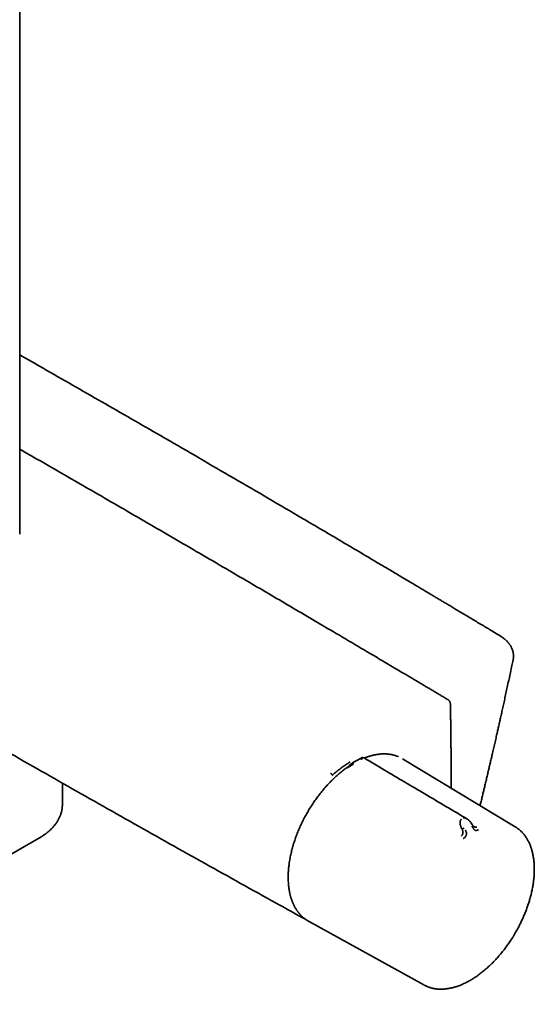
# Model space of a CAD drawing. Header units: millimetres. Extents: x 8 to 1763, y 12 to 2805.
# Tile 3 of 28: x 1595 to 1720, y 294 to 533. Entities that reach past the tile are written whole.
import ezdxf

# ---------------------------------------------------------------- set-up
doc = ezdxf.new("R2010")
doc.units = ezdxf.units.MM

msp = doc.modelspace()

# ---------------------------------------------------------------- linework, layer by layer
at = {"color": 7, "linetype": 'Continuous', "lineweight": 35}
for p, q in [((1595.2, 408.28), (1595.2, 796.23)), ((1676.85, 353.4), (1676.91, 353.43)), ((1676.89, 353.42), (1676.85, 353.4)), ((1677.82, 353.93), (1676.92, 353.42)), ((1715.33, 337.35), (1687.99, 353.83)), ((1675.8, 352.76), (1675.89, 352.81)), ((1675.86, 352.81), (1675.83, 352.79)), ((1605.55, 342.73), (1605.55, 347.93)), ((1702.34, 336.97), (1702.44, 336.78)), ((1715.34, 337.34), (1715.33, 337.35)), ((1530.12, 294.33), (1600.01, 334.67)), ((1663.75, 315.33), (1663.73, 315.34)), ((1665.24, 314.45), (1665.25, 314.45)), ((1665.25, 314.45), (1693.19, 299.01)), ((1693.19, 299.01), (1693.23, 298.99))]:
    msp.add_line(p, q, dxfattribs=at)
for points, knots in [([(1711.76, 383.55), (1711.33, 383.81), (1710.48, 384.33), (1709.22, 385.09), (1708, 385.82), (1706.81, 386.53), (1705.66, 387.22), (1704.55, 387.89), (1703.44, 388.55), (1702.34, 389.21), (1701.25, 389.86), (1700.21, 390.48), (1699.22, 391.08), (1698.27, 391.64), (1697.37, 392.18), (1696.51, 392.69), (1695.71, 393.17), (1694.95, 393.63), (1694.28, 394.02), (1693.7, 394.37), (1693.19, 394.67), (1692.7, 394.96), (1692.22, 395.25), (1691.06, 395.94), (1689.21, 397.04), (1686.67, 398.55), (1684.09, 400.08), (1679.25, 402.95), (1672.15, 407.15), (1660.35, 414.09), (1646.08, 422.43), (1630.19, 431.65), (1615.12, 440.32), (1603.74, 446.83), (1597.1, 450.6), (1595.2, 451.68)], [0, 0, 0, 0, 0.011099, 0.022018, 0.032589, 0.042825, 0.052729, 0.062298, 0.071534, 0.081309, 0.09068, 0.099647, 0.108211, 0.116371, 0.124127, 0.13148, 0.138429, 0.144975, 0.151117, 0.15566, 0.159953, 0.164133, 0.168326, 0.172532, 0.194064, 0.215926, 0.238116, 0.260577, 0.340891, 0.421206, 0.564624, 0.708042, 0.82973, 0.951418, 1, 1, 1, 1]), ([(1699.01, 368.16), (1698.69, 368.36), (1698.05, 368.73), (1697.12, 369.29), (1696.23, 369.82), (1695.38, 370.33), (1694.56, 370.81), (1693.8, 371.26), (1693.09, 371.68), (1692.44, 372.07), (1691.82, 372.44), (1691.23, 372.79), (1690.68, 373.11), (1690.16, 373.42), (1689.68, 373.7), (1689.24, 373.97), (1688.82, 374.22), (1688.03, 374.69), (1686.82, 375.4), (1685.2, 376.36), (1683.54, 377.34), (1681.87, 378.33), (1676.75, 381.36), (1668.63, 386.15), (1657.49, 392.7), (1646.11, 399.37), (1634.04, 406.41), (1621.29, 413.82), (1608.35, 421.31), (1599.65, 426.31), (1595.2, 428.87)], [0, 0, 0, 0, 0.00937, 0.018357, 0.026959, 0.035177, 0.043011, 0.05046, 0.057133, 0.063464, 0.069453, 0.075101, 0.080408, 0.085373, 0.089997, 0.094279, 0.098223, 0.102053, 0.11727, 0.132987, 0.148984, 0.165153, 0.181325, 0.296837, 0.399973, 0.503109, 0.62589, 0.748671, 0.871452, 1, 1, 1, 1]), ([(1480.44, 421.14), (1481.35, 420.59), (1483.39, 419.36), (1488.25, 416.44), (1495.03, 412.37), (1503.49, 407.32), (1511.97, 402.28), (1520.46, 397.25), (1528.95, 392.23), (1537.45, 387.24), (1545.96, 382.25), (1554.48, 377.28), (1563.01, 372.33), (1571.55, 367.39), (1580.1, 362.47), (1588.65, 357.56), (1597.21, 352.67), (1605.79, 347.79), (1614.37, 342.92), (1622.96, 338.07), (1631.55, 333.24), (1640.16, 328.42), (1648.77, 323.62), (1656.34, 319.42), (1661.33, 316.65), (1663.45, 315.48), (1663.75, 315.32)], [0, 0, 0, 0, 0.014994, 0.033801, 0.080394, 0.126987, 0.173581, 0.220175, 0.26677, 0.313365, 0.35996, 0.406556, 0.453152, 0.499747, 0.546343, 0.592939, 0.639535, 0.686131, 0.732726, 0.779321, 0.825915, 0.872509, 0.919103, 0.965696, 0.995218, 1, 1, 1, 1]), ([(1714.82, 377.77), (1714.84, 377.86), (1714.87, 378.01), (1714.89, 378.22), (1714.91, 378.38), (1714.92, 378.51), (1714.92, 378.64), (1714.92, 378.78), (1714.91, 378.95), (1714.9, 379.15), (1714.87, 379.41), (1714.81, 379.71), (1714.72, 380.05), (1714.61, 380.39), (1714.49, 380.67), (1714.37, 380.9), (1714.27, 381.08), (1714.17, 381.25), (1714.05, 381.44), (1713.93, 381.61), (1713.82, 381.75), (1713.73, 381.87), (1713.65, 381.96), (1713.55, 382.08), (1713.42, 382.23), (1713.25, 382.4), (1713.05, 382.6), (1712.8, 382.81), (1712.5, 383.05), (1712.16, 383.3), (1711.9, 383.47), (1711.76, 383.55)], [0, 0, 0, 0, 0.0377244, 0.0689069, 0.0935533, 0.113509, 0.1326123, 0.1509956, 0.1790663, 0.2094387, 0.2426536, 0.3006304, 0.3543134, 0.4076844, 0.4609441, 0.4930661, 0.5219589, 0.5510417, 0.583269, 0.6157519, 0.6440895, 0.6590846, 0.6755749, 0.6974343, 0.7246673, 0.7572598, 0.7951953, 0.8384546, 0.8870182, 0.9408692, 1, 1, 1, 1]), ([(1706.82, 342.48), (1706.86, 342.64), (1706.99, 343.17), (1707.2, 344.05), (1707.46, 345.12), (1707.7, 346.13), (1707.95, 347.17), (1708.21, 348.25), (1708.47, 349.37), (1708.73, 350.48), (1708.99, 351.58), (1709.25, 352.68), (1709.51, 353.78), (1709.73, 354.73), (1709.91, 355.54), (1710.07, 356.21), (1710.22, 356.88), (1710.38, 357.55), (1710.53, 358.21), (1710.68, 358.89), (1710.84, 359.6), (1711.03, 360.41), (1711.24, 361.34), (1711.47, 362.39), (1711.72, 363.51), (1711.99, 364.7), (1712.27, 365.95), (1712.56, 367.26), (1712.86, 368.64), (1713.17, 370.09), (1713.5, 371.6), (1713.84, 373.16), (1714.19, 374.78), (1714.51, 376.32), (1714.73, 377.33), (1714.82, 377.77)], [0, 0, 0, 0, 0.01338, 0.045473, 0.075979, 0.104896, 0.132225, 0.164839, 0.196552, 0.228087, 0.259446, 0.290627, 0.321632, 0.352459, 0.371595, 0.390663, 0.409661, 0.428591, 0.447453, 0.466372, 0.486259, 0.507296, 0.535375, 0.565271, 0.596984, 0.630515, 0.665863, 0.703029, 0.742011, 0.78281, 0.825426, 0.869859, 0.915266, 0.962426, 1, 1, 1, 1]), ([(1699.62, 367.12), (1699.62, 367.17), (1699.61, 367.28), (1699.57, 367.45), (1699.5, 367.6), (1699.43, 367.75), (1699.34, 367.88), (1699.24, 367.99), (1699.13, 368.09), (1699.05, 368.14), (1699.01, 368.16)], [0, 0, 0, 0, 0.144253, 0.279185, 0.407497, 0.530881, 0.650585, 0.767773, 0.883732, 1, 1, 1, 1]), ([(1699.79, 346.72), (1699.79, 346.74), (1699.79, 346.92), (1699.79, 347.25), (1699.8, 347.69), (1699.8, 348.11), (1699.8, 348.5), (1699.8, 348.86), (1699.8, 349.18), (1699.8, 349.47), (1699.8, 349.74), (1699.8, 350.02), (1699.79, 350.32), (1699.79, 350.67), (1699.79, 351.04), (1699.79, 351.45), (1699.79, 351.9), (1699.79, 352.54), (1699.79, 353.34), (1699.78, 354.29), (1699.78, 355.19), (1699.77, 355.89), (1699.77, 356.42), (1699.76, 356.82), (1699.76, 357.27), (1699.75, 357.75), (1699.75, 358.29), (1699.74, 358.86), (1699.74, 359.47), (1699.73, 360.13), (1699.72, 360.88), (1699.71, 361.73), (1699.7, 362.68), (1699.68, 363.7), (1699.66, 364.78), (1699.64, 365.93), (1699.63, 366.71), (1699.62, 367.12)], [0, 0, 0, 0, 0.003913, 0.026284, 0.048587, 0.069364, 0.088303, 0.106344, 0.122327, 0.13625, 0.148423, 0.161893, 0.17744, 0.194, 0.212406, 0.232658, 0.254755, 0.277709, 0.32702, 0.373642, 0.417576, 0.458822, 0.476635, 0.496152, 0.517893, 0.541858, 0.568047, 0.595933, 0.625964, 0.658141, 0.692462, 0.736118, 0.782814, 0.83255, 0.885327, 0.941143, 1, 1, 1, 1]), ([(1676.85, 353.4), (1676.68, 353.3), (1676.36, 353.12), (1676.05, 352.93), (1675.91, 352.84)], [0, 0, 0, 0, 0.5588596, 1, 1, 1, 1]), ([(1677.52, 353.75), (1677.56, 353.77), (1677.65, 353.81), (1677.8, 353.82), (1677.96, 353.79), (1678.08, 353.73), (1678.14, 353.7)], [0, 0, 0, 0, 0.265295, 0.517666, 0.760452, 1, 1, 1, 1]), ([(1677.65, 353.83), (1677.71, 353.86), (1677.82, 353.91), (1677.99, 353.93), (1678.17, 353.91), (1678.3, 353.85), (1678.36, 353.83)], [0, 0, 0, 0, 0.265521, 0.518395, 0.761069, 1, 1, 1, 1]), ([(1678.7, 354.02), (1678.67, 354.04), (1678.61, 354.07), (1678.51, 354.1), (1678.42, 354.11), (1678.32, 354.11), (1678.25, 354.1), (1678.21, 354.09), (1678.18, 354.09), (1678.16, 354.08), (1678.12, 354.07), (1678.07, 354.05), (1678.01, 354.03), (1677.93, 353.98), (1677.86, 353.95), (1677.82, 353.93)], [0, 0, 0, 0, 0.098003, 0.183864, 0.315871, 0.402111, 0.47922, 0.515109, 0.532386, 0.550162, 0.591217, 0.644147, 0.736971, 0.856173, 1, 1, 1, 1]), ([(1703.62, 339.27), (1700.22, 341.28), (1695.2, 344.26), (1686.89, 349.17), (1681.98, 352.08), (1678.69, 354.02)], [0, 0, 0, 0, 0.408836, 0.604426, 1, 1, 1, 1]), ([(1687, 354.33), (1686.96, 354.35), (1686.84, 354.4), (1686.58, 354.5), (1686.22, 354.62), (1685.81, 354.74), (1685.5, 354.81), (1685.28, 354.85), (1685.14, 354.88), (1685.02, 354.9), (1684.93, 354.91), (1684.85, 354.92), (1684.77, 354.93), (1684.68, 354.94), (1684.55, 354.96), (1684.39, 354.97), (1684.2, 354.99), (1683.97, 355), (1683.71, 355.01), (1683.42, 355.01), (1683.13, 355), (1682.86, 354.99), (1682.62, 354.97), (1682.4, 354.95), (1682.17, 354.92), (1681.91, 354.88), (1681.6, 354.83), (1681.24, 354.76), (1680.92, 354.69), (1680.64, 354.62), (1680.43, 354.57), (1680.26, 354.52), (1680.12, 354.48), (1680.03, 354.45), (1679.96, 354.43), (1679.91, 354.42), (1679.86, 354.4), (1679.8, 354.38), (1679.7, 354.35), (1679.56, 354.3), (1679.38, 354.24), (1679.16, 354.16), (1678.94, 354.08), (1678.8, 354.02), (1678.74, 354)], [0, 0, 0, 0, 0.017287, 0.051533, 0.110806, 0.165515, 0.215643, 0.235633, 0.25336, 0.268377, 0.280687, 0.290294, 0.298624, 0.309894, 0.326005, 0.345998, 0.369859, 0.397573, 0.427825, 0.466171, 0.501214, 0.532971, 0.561461, 0.586702, 0.610086, 0.641451, 0.677415, 0.71792, 0.762897, 0.78911, 0.812279, 0.832071, 0.848509, 0.857135, 0.864448, 0.870452, 0.875152, 0.880785, 0.891497, 0.906867, 0.926864, 0.951448, 0.980567, 1, 1, 1, 1]), ([(1674.42, 351.6), (1674.39, 351.57), (1674.21, 351.45), (1673.89, 351.21), (1673.45, 350.87), (1673.01, 350.52), (1672.58, 350.16), (1672.15, 349.78), (1671.72, 349.4), (1671.3, 349), (1670.88, 348.59), (1670.46, 348.17), (1670.05, 347.74), (1669.64, 347.3), (1669.24, 346.85), (1668.85, 346.39), (1668.46, 345.92), (1668.07, 345.45), (1667.7, 344.96), (1667.33, 344.47), (1666.96, 343.96), (1666.61, 343.45), (1666.26, 342.94), (1665.92, 342.41), (1665.58, 341.89), (1665.26, 341.35), (1664.94, 340.81), (1664.63, 340.27), (1664.33, 339.72), (1664.04, 339.16), (1663.76, 338.6), (1663.49, 338.04), (1663.23, 337.48), (1662.98, 336.91), (1662.74, 336.34), (1662.51, 335.77), (1662.29, 335.2), (1662.08, 334.63), (1661.88, 334.06), (1661.7, 333.49), (1661.52, 332.92), (1661.36, 332.34), (1661.2, 331.78), (1661.06, 331.21), (1660.93, 330.64), (1660.81, 330.08), (1660.71, 329.52), (1660.61, 328.96), (1660.53, 328.41), (1660.46, 327.86), (1660.4, 327.32), (1660.35, 326.78), (1660.32, 326.25), (1660.3, 325.72), (1660.29, 325.34), (1660.29, 325.13), (1660.29, 325.09)], [0, 0, 0, 0, 0.004054, 0.023149, 0.042241, 0.061332, 0.08042, 0.099506, 0.118589, 0.137671, 0.15675, 0.175826, 0.194901, 0.213974, 0.233045, 0.252115, 0.271182, 0.290249, 0.309314, 0.328378, 0.34744, 0.366502, 0.385563, 0.404624, 0.423684, 0.442744, 0.461804, 0.480863, 0.499923, 0.518983, 0.538044, 0.557104, 0.576166, 0.595229, 0.614292, 0.633357, 0.652422, 0.67149, 0.690558, 0.709629, 0.728701, 0.747775, 0.766852, 0.78593, 0.805011, 0.824094, 0.84318, 0.862268, 0.881359, 0.900453, 0.919549, 0.938647, 0.957748, 0.976851, 0.995956, 1, 1, 1, 1]), ([(1670.99, 349.82), (1670.99, 349.82), (1670.99, 349.82), (1670.99, 349.82), (1670.99, 349.82), (1670.99, 349.83), (1671, 349.83), (1671.01, 349.84), (1671.03, 349.86), (1671.07, 349.89), (1671.14, 349.97), (1671.3, 350.11), (1671.52, 350.3), (1671.79, 350.54), (1672.09, 350.78), (1672.42, 351.05), (1672.78, 351.33), (1673.14, 351.6), (1673.49, 351.86), (1673.84, 352.1), (1674.2, 352.35), (1674.58, 352.6), (1674.96, 352.85), (1675.23, 353.02), (1675.36, 353.1)], [0, 0, 0, 0, 0.000026, 0.000064, 0.000179, 0.000565, 0.001967, 0.00393, 0.007855, 0.015704, 0.031394, 0.06275, 0.125373, 0.187457, 0.250375, 0.331597, 0.414791, 0.500004, 0.575679, 0.654388, 0.736154, 0.820999, 0.908942, 1, 1, 1, 1]), ([(1675.8, 352.76), (1675.76, 352.73), (1675.67, 352.68), (1675.55, 352.59), (1675.44, 352.5), (1675.35, 352.41), (1675.27, 352.32), (1675.16, 352.22), (1675.05, 352.11), (1674.94, 352.01), (1674.85, 351.93), (1674.79, 351.88), (1674.75, 351.85), (1674.69, 351.8), (1674.62, 351.74), (1674.52, 351.67), (1674.45, 351.62), (1674.41, 351.59)], [0, 0, 0, 0, 0.081506, 0.171678, 0.25151, 0.309698, 0.371124, 0.451351, 0.534658, 0.616369, 0.689335, 0.720062, 0.746967, 0.782279, 0.836281, 0.908934, 1, 1, 1, 1]), ([(1676.08, 352.51), (1676.08, 352.51), (1676.08, 352.51), (1676.07, 352.51), (1676.05, 352.5), (1676.01, 352.48), (1675.97, 352.45), (1675.93, 352.43), (1675.89, 352.4), (1675.83, 352.37), (1675.77, 352.34), (1675.7, 352.29), (1675.62, 352.25), (1675.55, 352.21), (1675.48, 352.17), (1675.36, 352.1), (1675.23, 352.02), (1675.09, 351.93), (1674.96, 351.84), (1674.84, 351.74), (1674.72, 351.64), (1674.66, 351.6), (1674.62, 351.57)], [0, 0, 0, 0, 0.000492, 0.004712, 0.01681, 0.063479, 0.090691, 0.122885, 0.160133, 0.202502, 0.250054, 0.306599, 0.35993, 0.409986, 0.456731, 0.500154, 0.634859, 0.695446, 0.751848, 0.868769, 0.931203, 1, 1, 1, 1]), ([(1676.26, 353.02), (1676.22, 352.99), (1676.15, 352.93), (1676.07, 352.81), (1676.04, 352.68), (1676.05, 352.58), (1676.07, 352.53), (1676.08, 352.51)], [0, 0, 0, 0, 0.266415, 0.532142, 0.77527, 0.888113, 1, 1, 1, 1]), ([(1676.23, 353), (1676.23, 353), (1676.22, 352.99), (1676.21, 352.99), (1676.2, 352.98)], [0, 0, 0, 0, 0.412747, 1, 1, 1, 1]), ([(1670.99, 349.82), (1670.98, 349.86), (1670.95, 349.93), (1670.88, 350.04), (1670.77, 350.17), (1670.65, 350.29), (1670.57, 350.35), (1670.53, 350.37)], [0, 0, 0, 0, 0.1772929, 0.3674655, 0.5633836, 0.7897841, 1, 1, 1, 1]), ([(1600.01, 334.67), (1600.09, 334.72), (1600.31, 334.85), (1600.64, 335.05), (1601, 335.29), (1601.35, 335.54), (1601.69, 335.79), (1602.02, 336.06), (1602.33, 336.33), (1602.64, 336.6), (1602.93, 336.88), (1603.2, 337.17), (1603.47, 337.47), (1603.72, 337.77), (1603.95, 338.08), (1604.17, 338.39), (1604.37, 338.71), (1604.56, 339.03), (1604.73, 339.35), (1604.89, 339.68), (1605.03, 340.02), (1605.15, 340.35), (1605.26, 340.69), (1605.35, 341.04), (1605.42, 341.38), (1605.48, 341.73), (1605.52, 342.07), (1605.54, 342.41), (1605.55, 342.63), (1605.55, 342.73)], [0, 0, 0, 0, 0.025358, 0.063781, 0.102241, 0.140724, 0.179217, 0.217707, 0.256178, 0.294614, 0.332995, 0.371305, 0.409525, 0.447637, 0.485625, 0.523476, 0.561179, 0.598725, 0.636114, 0.673346, 0.710429, 0.747375, 0.784203, 0.820933, 0.857592, 0.894211, 0.930823, 0.967465, 1, 1, 1, 1]), ([(1702.34, 336.97), (1702.34, 336.97), (1702.34, 336.97), (1702.34, 336.98), (1702.33, 336.99), (1702.32, 337.02), (1702.29, 337.06), (1702.27, 337.11), (1702.24, 337.17), (1702.22, 337.23), (1702.19, 337.3), (1702.16, 337.38), (1702.13, 337.47), (1702.1, 337.57), (1702.06, 337.68), (1702.04, 337.79), (1702.02, 337.89), (1702, 337.99), (1701.99, 338.08), (1701.97, 338.22), (1701.97, 338.4), (1701.99, 338.61), (1702.04, 338.83), (1702.12, 339.05), (1702.23, 339.17), (1702.27, 339.23)], [0, 0, 0, 0, 0.000168, 0.001367, 0.004588, 0.01661, 0.036126, 0.063226, 0.085568, 0.111379, 0.14071, 0.17361, 0.210135, 0.250337, 0.30019, 0.346826, 0.390159, 0.430116, 0.46664, 0.499687, 0.598788, 0.690747, 0.775512, 0.893611, 1, 1, 1, 1]), ([(1702.68, 339.46), (1702.76, 339.48), (1702.91, 339.51), (1703.11, 339.48), (1703.26, 339.44), (1703.36, 339.4), (1703.45, 339.36), (1703.54, 339.32), (1703.6, 339.28), (1703.63, 339.26)], [0, 0, 0, 0, 0.239382, 0.507152, 0.603289, 0.702843, 0.805817, 0.912197, 1, 1, 1, 1]), ([(1704.76, 338.1), (1704.73, 338.16), (1704.67, 338.25), (1704.58, 338.38), (1704.51, 338.47), (1704.46, 338.54), (1704.41, 338.59), (1704.36, 338.65), (1704.3, 338.72), (1704.23, 338.8), (1704.14, 338.89), (1704.03, 338.98), (1703.92, 339.07), (1703.79, 339.17), (1703.69, 339.23), (1703.63, 339.26)], [0, 0, 0, 0, 0.114784, 0.207744, 0.278164, 0.325715, 0.366053, 0.413576, 0.468338, 0.526075, 0.614254, 0.698408, 0.78226, 0.882164, 1, 1, 1, 1]), ([(1702.23, 335.09), (1702.29, 335.14), (1702.37, 335.2), (1702.45, 335.3), (1702.5, 335.36), (1702.56, 335.46), (1702.62, 335.59), (1702.66, 335.75), (1702.67, 335.84), (1702.67, 335.93), (1702.67, 336), (1702.66, 336.08), (1702.65, 336.16), (1702.63, 336.25), (1702.61, 336.34), (1702.58, 336.45), (1702.52, 336.6), (1702.47, 336.72), (1702.44, 336.78)], [0, 0, 0, 0, 0.134083, 0.175031, 0.213727, 0.250054, 0.379621, 0.440623, 0.499266, 0.53656, 0.575544, 0.616254, 0.658711, 0.702923, 0.748887, 0.806201, 0.890278, 1, 1, 1, 1]), ([(1702.44, 336.78), (1702.45, 336.79), (1702.48, 336.81), (1702.57, 336.85), (1702.69, 336.92), (1702.85, 337), (1702.94, 337.04), (1702.99, 337.07)], [0, 0, 0, 0, 0.111444, 0.223855, 0.466717, 0.732957, 1, 1, 1, 1]), ([(1702.69, 334.47), (1702.76, 334.52), (1702.9, 334.62), (1703.09, 334.78), (1703.26, 334.95), (1703.39, 335.14), (1703.48, 335.35), (1703.52, 335.55), (1703.51, 335.74), (1703.49, 335.95), (1703.44, 336.16), (1703.36, 336.35), (1703.3, 336.46), (1703.27, 336.51), (1703.27, 336.53), (1703.26, 336.53), (1703.26, 336.53)], [0, 0, 0, 0, 0.117772, 0.228252, 0.33124, 0.427014, 0.515099, 0.595624, 0.669421, 0.735797, 0.846044, 0.926768, 0.978141, 0.992758, 0.997301, 1, 1, 1, 1]), ([(1704.54, 337.96), (1704.58, 337.99), (1704.65, 338.04), (1704.72, 338.09), (1704.76, 338.12), (1704.75, 338.11), (1704.75, 338.11)], [0, 0, 0, 0, 0.337375, 0.673736, 0.980561, 1, 1, 1, 1]), ([(1705.43, 337.35), (1705.41, 337.36), (1705.37, 337.39), (1705.29, 337.44), (1705.21, 337.52), (1705.12, 337.62), (1705.01, 337.75), (1704.88, 337.92), (1704.79, 338.06), (1704.75, 338.13)], [0, 0, 0, 0, 0.117553, 0.227798, 0.334649, 0.442068, 0.600325, 0.786437, 1, 1, 1, 1]), ([(1704.86, 337.46), (1704.87, 337.45), (1704.88, 337.43), (1704.92, 337.38), (1704.97, 337.3), (1705.04, 337.19), (1705.13, 337.05), (1705.21, 336.91), (1705.31, 336.77), (1705.4, 336.64), (1705.53, 336.53), (1705.67, 336.46), (1705.84, 336.44), (1706.02, 336.48), (1706.22, 336.54), (1706.35, 336.59), (1706.42, 336.62)], [0, 0, 0, 0, 0.007539, 0.032602, 0.07418, 0.124929, 0.188679, 0.265565, 0.331914, 0.405634, 0.486045, 0.573984, 0.669568, 0.772326, 0.882537, 1, 1, 1, 1]), ([(1705.43, 337.35), (1705.46, 337.33), (1705.51, 337.3), (1705.58, 337.28), (1705.64, 337.26), (1705.74, 337.24), (1705.87, 337.23), (1705.99, 337.27), (1706.05, 337.29)], [0, 0, 0, 0, 0.13903, 0.234401, 0.332518, 0.433475, 0.695987, 1, 1, 1, 1]), ([(1715.43, 311.74), (1715.53, 311.92), (1715.68, 312.18), (1715.9, 312.57), (1716.08, 312.9), (1716.28, 313.3), (1716.5, 313.72), (1716.71, 314.16), (1716.93, 314.62), (1717.15, 315.09), (1717.36, 315.58), (1717.57, 316.07), (1717.78, 316.57), (1717.97, 317.08), (1718.16, 317.59), (1718.34, 318.1), (1718.52, 318.62), (1718.68, 319.14), (1718.84, 319.66), (1718.99, 320.18), (1719.12, 320.7), (1719.25, 321.23), (1719.37, 321.75), (1719.48, 322.27), (1719.57, 322.79), (1719.66, 323.31), (1719.74, 323.82), (1719.8, 324.33), (1719.86, 324.84), (1719.9, 325.34), (1719.93, 325.84), (1719.96, 326.34), (1719.97, 326.83), (1719.97, 327.31), (1719.95, 327.79), (1719.93, 328.26), (1719.9, 328.73), (1719.85, 329.19), (1719.79, 329.64), (1719.73, 330.08), (1719.65, 330.52), (1719.55, 330.95), (1719.45, 331.37), (1719.34, 331.77), (1719.21, 332.17), (1719.08, 332.57), (1718.93, 332.95), (1718.77, 333.32), (1718.6, 333.68), (1718.42, 334.03), (1718.23, 334.36), (1718.03, 334.69), (1717.82, 335), (1717.6, 335.31), (1717.37, 335.6), (1717.12, 335.88), (1716.87, 336.14), (1716.61, 336.39), (1716.34, 336.63), (1716.05, 336.86), (1715.76, 337.07), (1715.53, 337.23), (1715.39, 337.31), (1715.36, 337.33)], [0, 0, 0, 0, 0.018884, 0.026404, 0.038906, 0.051872, 0.065771, 0.080274, 0.095246, 0.110583, 0.126207, 0.142064, 0.15811, 0.174314, 0.19065, 0.207098, 0.223641, 0.240267, 0.256964, 0.273724, 0.290539, 0.307402, 0.324309, 0.341254, 0.358233, 0.375243, 0.392281, 0.409344, 0.42643, 0.443537, 0.460662, 0.477804, 0.494962, 0.512134, 0.529319, 0.546515, 0.563721, 0.580936, 0.598159, 0.615388, 0.632622, 0.649859, 0.6671, 0.684341, 0.701582, 0.718822, 0.736059, 0.753292, 0.770521, 0.787743, 0.804959, 0.822168, 0.839371, 0.856568, 0.873762, 0.890955, 0.908148, 0.925347, 0.942556, 0.95978, 0.977026, 0.994299, 1, 1, 1, 1]), ([(1660.3, 325.1), (1660.29, 324.98), (1660.29, 324.65), (1660.31, 324.15), (1660.35, 323.59), (1660.39, 323.08), (1660.44, 322.64), (1660.5, 322.25), (1660.55, 321.92), (1660.6, 321.64), (1660.65, 321.42), (1660.68, 321.25), (1660.71, 321.13), (1660.73, 321.02), (1660.75, 320.93), (1660.77, 320.85), (1660.8, 320.75), (1660.83, 320.62), (1660.88, 320.44), (1660.94, 320.23), (1661.02, 319.98), (1661.11, 319.69), (1661.22, 319.4), (1661.32, 319.13), (1661.42, 318.89), (1661.51, 318.68), (1661.6, 318.49), (1661.69, 318.31), (1661.78, 318.13), (1661.88, 317.94), (1662, 317.72), (1662.13, 317.5), (1662.27, 317.27), (1662.41, 317.06), (1662.54, 316.88), (1662.66, 316.72), (1662.76, 316.59), (1662.84, 316.48), (1662.91, 316.4), (1662.97, 316.33), (1663.02, 316.27), (1663.09, 316.19), (1663.17, 316.1), (1663.28, 315.98), (1663.4, 315.85), (1663.56, 315.7), (1663.74, 315.52), (1663.97, 315.32), (1664.24, 315.11), (1664.54, 314.89), (1664.87, 314.66), (1665.11, 314.52), (1665.24, 314.45)], [0, 0, 0, 0, 0.023335, 0.065736, 0.104811, 0.140454, 0.172576, 0.201102, 0.225971, 0.247131, 0.264542, 0.275891, 0.285754, 0.294132, 0.301018, 0.3066, 0.313499, 0.324399, 0.338306, 0.355234, 0.3752, 0.401669, 0.426629, 0.449659, 0.470744, 0.48987, 0.507027, 0.52264, 0.539255, 0.557882, 0.578524, 0.601185, 0.625866, 0.646675, 0.667102, 0.684803, 0.699758, 0.711963, 0.721417, 0.72803, 0.735128, 0.744533, 0.756242, 0.770255, 0.78658, 0.805256, 0.830014, 0.857958, 0.889071, 0.923327, 0.960693, 1, 1, 1, 1]), ([(1663.72, 315.33), (1663.78, 315.3), (1663.9, 315.23), (1664.09, 315.14), (1664.25, 315.07), (1664.34, 315.02), (1664.37, 315.01)], [0, 0, 0, 0, 0.236607, 0.52047, 0.852909, 1, 1, 1, 1]), ([(1693.23, 298.99), (1693.32, 298.94), (1693.52, 298.84), (1693.84, 298.69), (1694.18, 298.55), (1694.54, 298.42), (1694.91, 298.31), (1695.28, 298.21), (1695.66, 298.13), (1696.06, 298.07), (1696.45, 298.03), (1696.86, 298), (1697.28, 297.99), (1697.7, 298), (1698.12, 298.02), (1698.56, 298.06), (1698.99, 298.12), (1699.44, 298.2), (1699.88, 298.29), (1700.34, 298.4), (1700.78, 298.53), (1701.22, 298.67), (1701.65, 298.82), (1702.08, 298.99), (1702.5, 299.16), (1702.91, 299.35), (1703.33, 299.55), (1703.75, 299.77), (1704.17, 299.99), (1704.59, 300.23), (1705, 300.48), (1705.42, 300.75), (1705.84, 301.02), (1706.25, 301.31), (1706.66, 301.61), (1707.07, 301.92), (1707.48, 302.25), (1707.89, 302.58), (1708.29, 302.93), (1708.69, 303.28), (1709.09, 303.65), (1709.48, 304.02), (1709.87, 304.41), (1710.26, 304.8), (1710.64, 305.2), (1711.01, 305.62), (1711.38, 306.04), (1711.75, 306.47), (1712.11, 306.9), (1712.46, 307.34), (1712.81, 307.79), (1713.15, 308.25), (1713.48, 308.71), (1713.81, 309.17), (1714.12, 309.63), (1714.42, 310.08), (1714.68, 310.49), (1714.9, 310.86), (1715.15, 311.26), (1715.32, 311.55), (1715.43, 311.74)], [0, 0, 0, 0, 0.014709, 0.032603, 0.050567, 0.068596, 0.086695, 0.104868, 0.123117, 0.141445, 0.159852, 0.178337, 0.196899, 0.215533, 0.234237, 0.253006, 0.271833, 0.290715, 0.309646, 0.328619, 0.347631, 0.364714, 0.383733, 0.400829, 0.417931, 0.435034, 0.452139, 0.469243, 0.486346, 0.503447, 0.520545, 0.53764, 0.55473, 0.571817, 0.588898, 0.605975, 0.623046, 0.640111, 0.65717, 0.674222, 0.691268, 0.708305, 0.725334, 0.742354, 0.759363, 0.77636, 0.793342, 0.810306, 0.827249, 0.844164, 0.861042, 0.877867, 0.894616, 0.911243, 0.927659, 0.943653, 0.958587, 0.970709, 0.981094, 1, 1, 1, 1])]:
    msp.add_open_spline(points, degree=3, knots=knots, dxfattribs=at)

doc.saveas('drawing.dxf')
